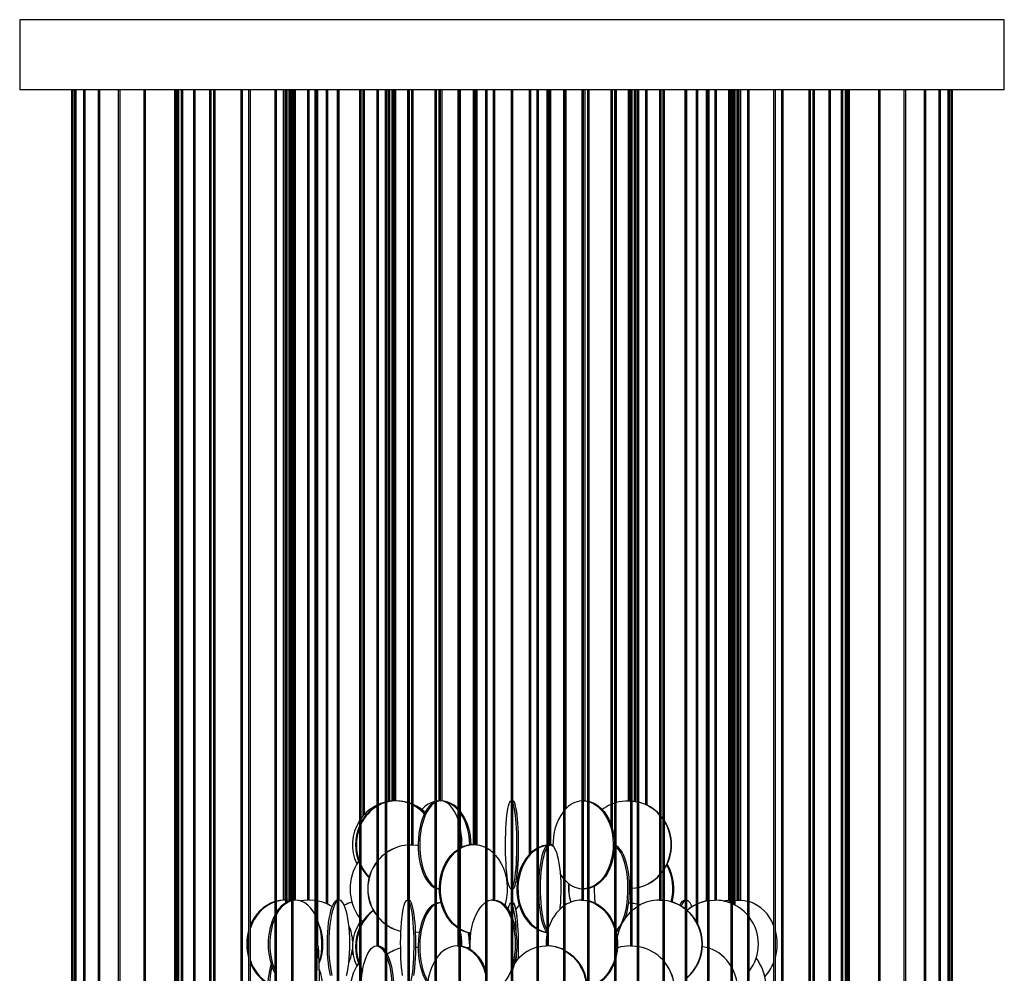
# Model space of a CAD drawing. Header units: millimetres. Extents: x 689 to 2936, y 194 to 2979.
# Tile 45 of 45: x 2376 to 2936, y 2436 to 2979. Entities that reach past the tile are written whole.
import ezdxf

# ---------------------------------------------------------------- set-up
doc = ezdxf.new("R2010")
doc.units = ezdxf.units.MM

msp = doc.modelspace()

# ---------------------------------------------------------------- linework, layer by layer
at = {"color": 7, "linetype": 'Continuous', "lineweight": 25}
for p, q in [((2376.05, 2978.99), (2376.05, 2938.99)), ((2656.05, 2978.99), (2376.05, 2978.99)), ((2936.05, 2978.99), (2656.05, 2978.99)), ((2936.05, 2938.99), (2936.05, 2978.99)), ((2656.05, 2938.99), (2376.05, 2938.99)), ((2405.55, 2938.99), (2405.55, 2361.99)), ((2406.55, 2361.99), (2406.55, 2938.99)), ((2407.24, 2938.99), (2407.24, 2353.65)), ((2408.24, 2356.95), (2408.24, 2938.99)), ((2412.29, 2938.99), (2412.29, 2361.99)), ((2413.29, 2361.99), (2413.29, 2938.99)), ((2420.62, 2938.99), (2420.62, 2336.99)), ((2421.62, 2336.99), (2421.62, 2938.99)), ((2432.14, 2938.99), (2432.14, 2361.99)), ((2433.14, 2361.99), (2433.14, 2938.99)), ((2446.68, 2938.99), (2446.68, 2336.99)), ((2447.68, 2336.99), (2447.68, 2938.99)), ((2464.04, 2938.99), (2464.04, 2361.99)), ((2465.04, 2361.99), (2465.04, 2938.99)), ((2465.55, 2938.99), (2465.55, 2419.49)), ((2466.55, 2419.49), (2466.55, 2938.99)), ((2467.89, 2938.99), (2467.89, 2404.04)), ((2468.89, 2409.66), (2468.89, 2938.99)), ((2474.85, 2938.99), (2474.85, 2419.49)), ((2475.85, 2419.49), (2475.85, 2938.99)), ((2483.99, 2938.99), (2483.99, 2336.99)), ((2484.99, 2336.99), (2484.99, 2938.99)), ((2486.26, 2938.99), (2486.26, 2394.49)), ((2487.26, 2394.49), (2487.26, 2938.99)), ((2501.83, 2938.99), (2501.83, 2419.49)), ((2502.83, 2419.49), (2502.83, 2938.99)), ((2506.26, 2938.99), (2506.26, 2361.99)), ((2507.26, 2361.99), (2507.26, 2938.99)), ((2521.2, 2938.99), (2521.2, 2394.49)), ((2522.2, 2394.49), (2522.2, 2938.99)), ((2525.95, 2938.99), (2525.95, 2477.99)), ((2526.95, 2477.99), (2526.95, 2938.99)), ((2527.15, 2938.99), (2527.15, 2476.43)), ((2528.15, 2476.99), (2528.15, 2938.99)), ((2529.14, 2938.99), (2529.14, 2477.88)), ((2530.14, 2477.74), (2530.14, 2938.99)), ((2530.55, 2938.99), (2530.55, 2336.99)), ((2531.55, 2336.99), (2531.55, 2938.99)), ((2531.91, 2938.99), (2531.91, 2477.99)), ((2532.91, 2477.99), (2532.91, 2938.99)), ((2539.72, 2938.99), (2539.72, 2477.99)), ((2540.72, 2477.99), (2540.72, 2938.99)), ((2543.87, 2938.99), (2543.87, 2419.49)), ((2544.87, 2419.49), (2544.87, 2938.99)), ((2545.7, 2451.99), (2545.7, 2938.99)), ((2550.38, 2938.99), (2550.38, 2476.03)), ((2551.38, 2475.58), (2551.38, 2938.99)), ((2556.53, 2938.99), (2556.53, 2361.99)), ((2557.53, 2361.99), (2557.53, 2938.99)), ((2557.69, 2477.99), (2557.69, 2938.99)), ((2569.29, 2938.99), (2569.29, 2394.49)), ((2570.29, 2394.49), (2570.29, 2938.99)), ((2571.12, 2938.99), (2571.12, 2525.63)), ((2572.12, 2526.76), (2572.12, 2938.99)), ((2579.14, 2938.99), (2579.14, 2451.99)), ((2580.14, 2451.99), (2580.14, 2938.99)), ((2583.85, 2938.99), (2583.85, 2336.99)), ((2584.85, 2336.99), (2584.85, 2938.99)), ((2585.55, 2938.99), (2585.55, 2534.06)), ((2586.55, 2534.24), (2586.55, 2938.99)), ((2587.62, 2938.99), (2587.62, 2534.38)), ((2588.62, 2534.46), (2588.62, 2938.99)), ((2588.97, 2938.99), (2588.97, 2534.49)), ((2589.97, 2534.49), (2589.97, 2938.99)), ((2596.53, 2938.99), (2596.53, 2477.99)), ((2596.83, 2938.99), (2596.83, 2419.49)), ((2597.83, 2419.49), (2597.83, 2938.99)), ((2598.92, 2938.99), (2598.92, 2509.49)), ((2599.92, 2509.49), (2599.92, 2938.99)), ((2612.14, 2938.99), (2612.14, 2361.99)), ((2613.14, 2361.99), (2613.14, 2938.99)), ((2614.4, 2938.99), (2614.4, 2534.49)), ((2615.4, 2534.49), (2615.4, 2938.99)), ((2616.38, 2534.46), (2616.38, 2938.99)), ((2625.2, 2938.99), (2625.2, 2451.99)), ((2625.82, 2938.99), (2625.82, 2394.49)), ((2626.82, 2394.49), (2626.82, 2938.99)), ((2633.92, 2938.99), (2633.92, 2509.49)), ((2634.92, 2509.49), (2634.92, 2938.99)), ((2635.21, 2938.99), (2635.21, 2509.47)), ((2636.21, 2509.37), (2636.21, 2938.99)), ((2641.01, 2938.99), (2641.01, 2336.99)), ((2642.01, 2336.99), (2642.01, 2938.99)), ((2645.35, 2938.99), (2645.35, 2477.99)), ((2646.35, 2477.99), (2646.35, 2938.99)), ((2655.55, 2938.99), (2655.55, 2419.49)), ((2936.05, 2938.99), (2656.05, 2938.99)), ((2656.55, 2419.49), (2656.55, 2938.99)), ((2665.75, 2938.99), (2665.75, 2503.87)), ((2666.75, 2504.88), (2666.75, 2938.99)), ((2670.08, 2938.99), (2670.08, 2361.99)), ((2671.08, 2361.99), (2671.08, 2938.99)), ((2675.88, 2938.99), (2675.88, 2451.99)), ((2676.88, 2451.99), (2676.88, 2938.99)), ((2677.18, 2938.99), (2677.18, 2509.49)), ((2678.18, 2509.49), (2678.18, 2938.99)), ((2685.27, 2938.99), (2685.27, 2394.49)), ((2686.27, 2394.49), (2686.27, 2938.99)), ((2686.9, 2530.2), (2686.9, 2938.99)), ((2695.72, 2938.99), (2695.72, 2477.99)), ((2696.72, 2477.99), (2696.72, 2938.99)), ((2697.69, 2534.49), (2697.69, 2938.99)), ((2698.96, 2938.99), (2698.96, 2336.99)), ((2699.96, 2336.99), (2699.96, 2938.99)), ((2712.18, 2938.99), (2712.18, 2521.65)), ((2713.18, 2518.54), (2713.18, 2938.99)), ((2714.26, 2938.99), (2714.26, 2419.49)), ((2715.26, 2419.49), (2715.26, 2938.99)), ((2715.57, 2533.6), (2715.57, 2938.99)), ((2722.12, 2938.99), (2722.12, 2534.49)), ((2723.12, 2534.49), (2723.12, 2938.99)), ((2723.47, 2938.99), (2723.47, 2451.99)), ((2724.47, 2451.99), (2724.47, 2938.99)), ((2725.55, 2938.99), (2725.55, 2534.26)), ((2726.55, 2534.1), (2726.55, 2938.99)), ((2727.25, 2938.99), (2727.25, 2361.99)), ((2728.25, 2361.99), (2728.25, 2938.99)), ((2731.96, 2938.99), (2731.96, 2532.44)), ((2732.96, 2531.97), (2732.96, 2938.99)), ((2739.98, 2938.99), (2739.98, 2477.99)), ((2740.98, 2477.99), (2740.98, 2938.99)), ((2741.81, 2938.99), (2741.81, 2394.49)), ((2742.81, 2394.49), (2742.81, 2938.99)), ((2754.4, 2938.99), (2754.4, 2477.99)), ((2754.57, 2938.99), (2754.57, 2336.99)), ((2755.57, 2336.99), (2755.57, 2938.99)), ((2760.72, 2938.99), (2760.72, 2466.19)), ((2761.72, 2464.37), (2761.72, 2938.99)), ((2766.39, 2938.99), (2766.39, 2477.49)), ((2767.23, 2938.99), (2767.23, 2419.49)), ((2768.23, 2419.49), (2768.23, 2938.99)), ((2771.38, 2938.99), (2771.38, 2477.99)), ((2772.38, 2477.99), (2772.38, 2938.99)), ((2779.18, 2938.99), (2779.18, 2477.99)), ((2780.18, 2477.99), (2780.18, 2938.99)), ((2780.55, 2938.99), (2780.55, 2361.99)), ((2781.55, 2361.99), (2781.55, 2938.99)), ((2781.96, 2938.99), (2781.96, 2475.62)), ((2782.96, 2475.12), (2782.96, 2938.99)), ((2783.95, 2938.99), (2783.95, 2477.96)), ((2784.95, 2477.99), (2784.95, 2938.99)), ((2785.15, 2938.99), (2785.15, 2477.99)), ((2786.15, 2477.99), (2786.15, 2938.99)), ((2789.9, 2938.99), (2789.9, 2405.02)), ((2790.9, 2402.53), (2790.9, 2938.99)), ((2804.84, 2938.99), (2804.84, 2342.92)), ((2805.84, 2336.99), (2805.84, 2938.99)), ((2809.26, 2938.99), (2809.26, 2419.49)), ((2810.26, 2419.49), (2810.26, 2938.99)), ((2824.84, 2938.99), (2824.84, 2413.54)), ((2825.84, 2412.59), (2825.84, 2938.99)), ((2827.11, 2938.99), (2827.11, 2361.99)), ((2828.11, 2361.99), (2828.11, 2938.99)), ((2836.25, 2938.99), (2836.25, 2419.49)), ((2837.25, 2419.49), (2837.25, 2938.99)), ((2843.21, 2938.99), (2843.21, 2418.13)), ((2844.21, 2417.67), (2844.21, 2938.99)), ((2845.55, 2938.99), (2845.55, 2419.49)), ((2846.55, 2419.49), (2846.55, 2938.99)), ((2847.06, 2938.99), (2847.06, 2351.43)), ((2848.06, 2349.86), (2848.06, 2938.99)), ((2864.42, 2938.99), (2864.42, 2361.99)), ((2865.42, 2361.99), (2865.42, 2938.99)), ((2878.96, 2938.99), (2878.96, 2356.19)), ((2879.96, 2355.19), (2879.96, 2938.99)), ((2890.47, 2938.99), (2890.47, 2361.99)), ((2891.47, 2361.99), (2891.47, 2938.99)), ((2898.81, 2938.99), (2898.81, 2359.73)), ((2899.81, 2359.09), (2899.81, 2938.99)), ((2903.86, 2938.99), (2903.86, 2361.99)), ((2904.86, 2361.99), (2904.86, 2938.99)), ((2905.55, 2938.99), (2905.55, 2361.92)), ((2906.55, 2361.74), (2906.55, 2938.99)), ((2585.55, 2534.1), (2584.85, 2533.96)), ((2589.69, 2534.49), (2588.97, 2534.49)), ((2589.97, 2534.49), (2589.69, 2534.49)), ((2590.14, 2534.49), (2589.97, 2534.49)), ((2614.29, 2534.47), (2613.14, 2534.36)), ((2615.34, 2534.49), (2614.4, 2534.49)), ((2615.4, 2534.49), (2615.34, 2534.49)), ((2615.58, 2534.49), (2615.4, 2534.49)), ((2615.61, 2534.49), (2615.58, 2534.49)), ((2655.55, 2534.49), (2655.49, 2534.49)), ((2655.49, 2534.49), (2655.55, 2534.48)), ((2656.61, 2534.49), (2656.55, 2534.49)), ((2697.69, 2534.49), (2696.72, 2534.49)), ((2697.21, 2534.49), (2698.96, 2534.36)), ((2697.39, 2534.49), (2697.81, 2534.47)), ((2721.02, 2534.47), (2721.96, 2534.49)), ((2722.04, 2534.49), (2721.96, 2534.49)), ((2722.12, 2534.49), (2722.04, 2534.49)), ((2722.04, 2534.49), (2723.47, 2534.45)), ((2723.12, 2534.49), (2722.12, 2534.49)), ((2722.22, 2534.49), (2723.47, 2534.46)), ((2722.38, 2534.49), (2723.47, 2534.46)), ((2740.98, 2525.63), (2741.81, 2524.58)), ((2740.98, 2525.41), (2741.81, 2524.32)), ((2597.83, 2509.47), (2598.88, 2509.49)), ((2597.83, 2509.46), (2598.96, 2509.49)), ((2598.96, 2509.49), (2598.88, 2509.49)), ((2599.92, 2509.49), (2598.96, 2509.49)), ((2634.36, 2509.49), (2633.71, 2509.49)), ((2634.92, 2509.49), (2634.36, 2509.49)), ((2635.02, 2509.49), (2634.92, 2509.49)), ((2676.88, 2509.47), (2677.08, 2509.49)), ((2678.05, 2509.49), (2677.08, 2509.49)), ((2678.18, 2509.49), (2678.05, 2509.49)), ((2678.38, 2509.49), (2678.13, 2509.49)), ((2678.38, 2509.49), (2678.18, 2509.49)), ((2679.36, 2509.45), (2678.38, 2509.49)), ((2614.7, 2484.49), (2614.73, 2484.49)), ((2655.49, 2484.49), (2655.55, 2484.49)), ((2656.55, 2484.49), (2656.61, 2484.49)), ((2696.72, 2484.49), (2697.21, 2484.49)), ((2723.47, 2484.53), (2722.94, 2484.5)), ((2723.47, 2484.52), (2722.94, 2484.5)), ((2526.71, 2477.99), (2525.95, 2477.99)), ((2526.95, 2477.99), (2526.71, 2477.99)), ((2527.13, 2477.99), (2526.95, 2477.99)), ((2533.11, 2477.99), (2531.55, 2477.85)), ((2532.3, 2477.99), (2531.55, 2477.96)), ((2532.81, 2477.99), (2531.91, 2477.99)), ((2532.91, 2477.99), (2532.81, 2477.99)), ((2533.11, 2477.99), (2532.91, 2477.99)), ((2540.29, 2477.99), (2539.72, 2477.99)), ((2540.72, 2477.99), (2540.29, 2477.99)), ((2540.79, 2477.99), (2540.72, 2477.99)), ((2557.69, 2477.99), (2557.53, 2477.99)), ((2557.8, 2477.99), (2557.53, 2477.96)), ((2557.8, 2477.99), (2557.69, 2477.99)), ((2596.53, 2477.99), (2596.46, 2477.99)), ((2596.46, 2477.99), (2596.83, 2477.86)), ((2596.83, 2477.99), (2596.53, 2477.99)), ((2615.58, 2476.49), (2614.7, 2476.49)), ((2615.73, 2476.49), (2615.58, 2476.49)), ((2645.35, 2477.99), (2645.16, 2477.99)), ((2646.35, 2477.99), (2645.35, 2477.99)), ((2655.55, 2476.49), (2655.49, 2476.49)), ((2655.49, 2476.49), (2655.55, 2476.48)), ((2656.61, 2476.49), (2656.55, 2476.49)), ((2695.72, 2477.99), (2695.52, 2477.99)), ((2696.72, 2477.99), (2695.72, 2477.99)), ((2722.43, 2476.49), (2723.47, 2476.46)), ((2722.43, 2476.48), (2723.47, 2476.45)), ((2728.25, 2475.72), (2729.22, 2475.45)), ((2728.25, 2475.68), (2729.15, 2475.42)), ((2739.98, 2477.99), (2739.87, 2477.99)), ((2739.87, 2477.99), (2741.81, 2477.91)), ((2740.98, 2477.99), (2739.98, 2477.99)), ((2740.11, 2477.99), (2741.81, 2477.93)), ((2754.57, 2477.99), (2754.29, 2477.99)), ((2771.46, 2477.99), (2771.31, 2477.99)), ((2772.38, 2477.99), (2771.46, 2477.99)), ((2779.79, 2477.99), (2778.99, 2477.99)), ((2780.18, 2477.99), (2779.79, 2477.99)), ((2779.79, 2477.99), (2780.55, 2477.96)), ((2781.55, 2477.81), (2781.91, 2477.73)), ((2781.55, 2477.67), (2781.91, 2477.73)), ((2781.55, 2477.56), (2781.96, 2477.65)), ((2782.96, 2477.88), (2784.96, 2477.99)), ((2782.96, 2477.81), (2785.48, 2477.99)), ((2785.48, 2477.99), (2784.96, 2477.99)), ((2786.15, 2477.99), (2785.48, 2477.99)), ((2545.7, 2451.99), (2544.87, 2451.99)), ((2545.72, 2451.99), (2545.7, 2451.99)), ((2565.74, 2446.84), (2564.9, 2447.5)), ((2579.14, 2451.99), (2578.99, 2451.99)), ((2580.14, 2451.99), (2579.14, 2451.99)), ((2625.2, 2451.99), (2624.99, 2451.99)), ((2624.99, 2451.99), (2625.82, 2451.96)), ((2625.82, 2451.99), (2625.2, 2451.99)), ((2675.88, 2451.99), (2675.72, 2451.99)), ((2676.88, 2451.99), (2675.88, 2451.99)), ((2723.47, 2451.99), (2723.46, 2451.99)), ((2724.47, 2451.99), (2723.47, 2451.99))]:
    msp.add_line(p, q, dxfattribs=at)
at = {"color": 7, "linetype": 'Continuous', "lineweight": 25, "flags": 128}
for points in [[(2583.85, 2533.72), (2581.32, 2532.92), (2580.14, 2532.44)], [(2583.85, 2533.63), (2581.84, 2532.92), (2580.14, 2532.13)], [(2583.85, 2533.5), (2582.27, 2532.92), (2580.14, 2531.91)], [(2590.14, 2534.49), (2587.46, 2534.31), (2584.85, 2533.79)], [(2589.71, 2534.49), (2587.04, 2534.31), (2584.85, 2533.9)], [(2587.87, 2534.4), (2586.97, 2534.31), (2586.55, 2534.26)], [(2596.53, 2533.55), (2595.64, 2533.79), (2593.24, 2534.25)], [(2598.92, 2532.81), (2598.61, 2532.92), (2597.83, 2533.2)], [(2598.92, 2532.73), (2598.42, 2532.92), (2597.83, 2533.14)], [(2598.92, 2532.53), (2598.01, 2532.92), (2597.83, 2533)], [(2612.14, 2533.91), (2611.88, 2533.79), (2610.52, 2532.92), (2609.21, 2531.73), (2607.99, 2530.22), (2606.85, 2528.43), (2605.83, 2526.36), (2604.93, 2524.06), (2604.17, 2521.56), (2603.56, 2518.88), (2603.1, 2516.08), (2602.81, 2513.18), (2602.68, 2510.23), (2602.72, 2507.27), (2602.94, 2504.34), (2603.31, 2501.48), (2603.85, 2498.74), (2604.53, 2496.14), (2605.37, 2493.74), (2606.33, 2491.55), (2607.41, 2489.62), (2608.59, 2487.96), (2609.86, 2486.61), (2611.19, 2485.58), (2612.14, 2485.07)], [(2612.14, 2533.44), (2611.39, 2532.92), (2610.09, 2531.73), (2608.86, 2530.22), (2607.73, 2528.43), (2606.71, 2526.36), (2605.81, 2524.06), (2605.05, 2521.56), (2604.44, 2518.88), (2603.98, 2516.08), (2603.69, 2513.18), (2603.56, 2510.23), (2603.6, 2507.27), (2603.81, 2504.34), (2604.19, 2501.48), (2604.72, 2498.74), (2605.41, 2496.14), (2606.24, 2493.74), (2607.2, 2491.55), (2608.28, 2489.62), (2609.47, 2487.96), (2610.73, 2486.61), (2612.07, 2485.58), (2612.14, 2485.54)], [(2615.58, 2534.49), (2614.16, 2534.31), (2613.14, 2533.97)], [(2614.7, 2534.49), (2613.28, 2534.31), (2613.14, 2534.27)], [(2625.2, 2524.5), (2624.46, 2526.36), (2623.43, 2528.43), (2622.3, 2530.22), (2621.07, 2531.73), (2619.77, 2532.92), (2618.41, 2533.79), (2617, 2534.31), (2615.58, 2534.49)], [(2655.55, 2484.49), (2655.3, 2484.53), (2654.93, 2484.88), (2654.57, 2485.58), (2654.22, 2486.61), (2653.89, 2487.96), (2653.58, 2489.62), (2653.29, 2491.55), (2653.04, 2493.74), (2652.82, 2496.14), (2652.64, 2498.74), (2652.5, 2501.48), (2652.4, 2504.34), (2652.35, 2507.27), (2652.34, 2510.23), (2652.37, 2513.18), (2652.45, 2516.08), (2652.57, 2518.88), (2652.73, 2521.56), (2652.93, 2524.06), (2653.16, 2526.36), (2653.43, 2528.43), (2653.73, 2530.22), (2654.05, 2531.73), (2654.39, 2532.92), (2654.75, 2533.79), (2655.12, 2534.31), (2655.49, 2534.49), (2655.49, 2534.49)], [(2656.55, 2534.48), (2656.85, 2534.31), (2657.22, 2533.79), (2657.58, 2532.92), (2657.92, 2531.73), (2658.24, 2530.22), (2658.54, 2528.43), (2658.81, 2526.36), (2659.04, 2524.06), (2659.24, 2521.56), (2659.4, 2518.88), (2659.52, 2516.08), (2659.6, 2513.18), (2659.63, 2510.23), (2659.62, 2507.27), (2659.56, 2504.34), (2659.47, 2501.48), (2659.33, 2498.74), (2659.15, 2496.14), (2658.93, 2493.74), (2658.68, 2491.55), (2658.39, 2489.62), (2658.08, 2487.96), (2657.75, 2486.61), (2657.4, 2485.58), (2657.04, 2484.88), (2656.67, 2484.53), (2656.55, 2484.49)], [(2656.55, 2533.03), (2656.59, 2532.92), (2656.93, 2531.73), (2657.25, 2530.22), (2657.55, 2528.43), (2657.81, 2526.36), (2658.05, 2524.06), (2658.25, 2521.56), (2658.41, 2518.88), (2658.53, 2516.08), (2658.61, 2513.18), (2658.64, 2510.23), (2658.63, 2507.27), (2658.57, 2504.34), (2658.47, 2501.48), (2658.33, 2498.74), (2658.15, 2496.14), (2657.94, 2493.74), (2657.68, 2491.55), (2657.4, 2489.62), (2657.09, 2487.96), (2656.76, 2486.61), (2656.55, 2485.94)], [(2656.61, 2484.49), (2656.79, 2484.53), (2657.16, 2484.88), (2657.53, 2485.58), (2657.88, 2486.61), (2658.21, 2487.96), (2658.52, 2489.62), (2658.8, 2491.55), (2659.05, 2493.74), (2659.27, 2496.14), (2659.45, 2498.74), (2659.59, 2501.48), (2659.69, 2504.34), (2659.75, 2507.27), (2659.76, 2510.23), (2659.72, 2513.18), (2659.65, 2516.08), (2659.53, 2518.88), (2659.37, 2521.56), (2659.17, 2524.06), (2658.93, 2526.36), (2658.66, 2528.43), (2658.37, 2530.22), (2658.05, 2531.73), (2657.7, 2532.92), (2657.35, 2533.79), (2656.98, 2534.31), (2656.61, 2534.49)], [(2696.72, 2534.49), (2698.51, 2534.31), (2698.96, 2534.23)], [(2699.96, 2534.16), (2701.24, 2533.79), (2703.18, 2532.92), (2705.04, 2531.73), (2706.78, 2530.22), (2708.4, 2528.43), (2709.85, 2526.36), (2711.13, 2524.06), (2712.21, 2521.56), (2713.09, 2518.88), (2713.74, 2516.08), (2714.15, 2513.18), (2714.26, 2511.91)], [(2699.96, 2533.97), (2700.51, 2533.79), (2702.45, 2532.92), (2704.31, 2531.73), (2706.05, 2530.22), (2707.67, 2528.43), (2709.12, 2526.36), (2710.4, 2524.06), (2711.48, 2521.56), (2712.36, 2518.88), (2713.01, 2516.08), (2713.43, 2513.18), (2713.61, 2510.23), (2713.55, 2507.27), (2713.25, 2504.34), (2712.71, 2501.48), (2711.95, 2498.74), (2710.97, 2496.14), (2709.79, 2493.74), (2708.42, 2491.55), (2706.88, 2489.62), (2705.2, 2487.96), (2703.39, 2486.61), (2701.49, 2485.58), (2699.96, 2485.01)], [(2713.18, 2532.81), (2713.48, 2532.92), (2714.26, 2533.2)], [(2724.47, 2534.38), (2725.13, 2534.31), (2727.25, 2533.96)], [(2724.47, 2534.36), (2724.94, 2534.31), (2727.25, 2533.92)], [(2598.96, 2509.49), (2601.91, 2509.31), (2602.68, 2509.21)], [(2635.31, 2509.46), (2635.02, 2509.49), (2634.87, 2509.48)], [(2675.88, 2460.02), (2675.38, 2460.58), (2674.74, 2461.61), (2674.13, 2462.96), (2673.56, 2464.62), (2673.04, 2466.55), (2672.58, 2468.74), (2672.18, 2471.14), (2671.85, 2473.74), (2671.59, 2476.48), (2671.41, 2479.34), (2671.31, 2482.27), (2671.29, 2485.23), (2671.35, 2488.18), (2671.49, 2491.08), (2671.71, 2493.88), (2672, 2496.56), (2672.37, 2499.06), (2672.8, 2501.36), (2673.29, 2503.43), (2673.84, 2505.22), (2674.43, 2506.73), (2675.06, 2507.92), (2675.72, 2508.79), (2675.88, 2508.95)], [(2676.88, 2508.98), (2677.36, 2509.31), (2678.05, 2509.49)], [(2678.05, 2509.49), (2678.73, 2509.31), (2679.41, 2508.79), (2680.07, 2507.92), (2680.69, 2506.73), (2681.29, 2505.22), (2681.83, 2503.43), (2682.32, 2501.36), (2682.76, 2499.06), (2683.12, 2496.56), (2683.42, 2493.88), (2683.64, 2491.08), (2683.78, 2488.18), (2683.84, 2485.23), (2683.82, 2482.27), (2683.72, 2479.34), (2683.54, 2476.48), (2683.28, 2473.74), (2683.16, 2472.72)], [(2720.63, 2468.22), (2720.79, 2468.74), (2721.46, 2471.14), (2722.01, 2473.74), (2722.43, 2476.48), (2722.73, 2479.34), (2722.9, 2482.27), (2722.94, 2485.23), (2722.83, 2488.18), (2722.6, 2491.08), (2722.24, 2493.88), (2721.75, 2496.56), (2721.14, 2499.06), (2720.42, 2501.36), (2719.6, 2503.43), (2718.7, 2505.22), (2717.72, 2506.73), (2716.68, 2507.92), (2715.59, 2508.79), (2715.26, 2508.98)], [(2625.2, 2462.14), (2624.06, 2462.96), (2622.19, 2464.62), (2620.49, 2466.55), (2618.97, 2468.74), (2617.66, 2471.14), (2616.57, 2473.74), (2615.73, 2476.48), (2615.14, 2479.34), (2614.8, 2482.27), (2614.74, 2485.23), (2614.94, 2488.18), (2615.4, 2491.08), (2616.12, 2493.88), (2617.09, 2496.56), (2618.29, 2499.06), (2619.71, 2501.36), (2621.32, 2503.43), (2623.11, 2505.22), (2625.04, 2506.73), (2625.2, 2506.83)], [(2625.2, 2462.59), (2624.71, 2462.96), (2622.84, 2464.62), (2621.14, 2466.55), (2619.62, 2468.74), (2618.31, 2471.14), (2617.23, 2473.74), (2616.38, 2476.48), (2615.79, 2479.34), (2615.46, 2482.27), (2615.39, 2485.23), (2615.59, 2488.18), (2616.05, 2491.08), (2616.77, 2493.88), (2617.74, 2496.56), (2618.94, 2499.06), (2620.36, 2501.36), (2621.97, 2503.43), (2623.76, 2505.22), (2625.2, 2506.38)], [(2646.35, 2503.87), (2646.75, 2503.43), (2648.37, 2501.36), (2649.78, 2499.06), (2650.98, 2496.56), (2651.95, 2493.88), (2652.67, 2491.08), (2653.14, 2488.18), (2653.34, 2485.23), (2653.27, 2482.27), (2652.94, 2479.34), (2652.34, 2476.48), (2651.98, 2475.17)], [(2670.08, 2507.37), (2669.07, 2506.73), (2667.13, 2505.22), (2665.34, 2503.43), (2663.73, 2501.36), (2662.31, 2499.06), (2661.11, 2496.56), (2660.14, 2493.88), (2659.42, 2491.08), (2658.96, 2488.18), (2658.76, 2485.23), (2658.83, 2482.27), (2659.16, 2479.34), (2659.75, 2476.48), (2660.6, 2473.74), (2661.68, 2471.14), (2662.99, 2468.74), (2664.51, 2466.55), (2666.21, 2464.62), (2668.08, 2462.96), (2670.08, 2461.61), (2670.08, 2461.61)], [(2670.08, 2506.97), (2669.72, 2506.73), (2667.78, 2505.22), (2665.99, 2503.43), (2664.38, 2501.36), (2662.96, 2499.06), (2661.76, 2496.56), (2660.79, 2493.88), (2660.07, 2491.08), (2659.61, 2488.18), (2659.41, 2485.23), (2659.48, 2482.27), (2659.81, 2479.34), (2660.4, 2476.48), (2661.25, 2473.74), (2662.33, 2471.14), (2663.64, 2468.74), (2665.16, 2466.55), (2666.87, 2464.62), (2668.73, 2462.96), (2670.08, 2462)], [(2675.88, 2461.3), (2675.71, 2461.61), (2675.1, 2462.96), (2674.53, 2464.62), (2674.01, 2466.55), (2673.55, 2468.74), (2673.15, 2471.14), (2672.82, 2473.74), (2672.56, 2476.48), (2672.38, 2479.34), (2672.28, 2482.27), (2672.26, 2485.23), (2672.32, 2488.18), (2672.46, 2491.08), (2672.68, 2493.88), (2672.98, 2496.56), (2673.34, 2499.06), (2673.77, 2501.36), (2674.27, 2503.43), (2674.81, 2505.22), (2675.4, 2506.73), (2675.88, 2507.68)], [(2714.26, 2507.06), (2713.97, 2504.34), (2713.44, 2501.48), (2712.68, 2498.74), (2711.7, 2496.14), (2710.51, 2493.74), (2709.14, 2491.55), (2707.61, 2489.62), (2705.92, 2487.96), (2704.12, 2486.61), (2702.22, 2485.58), (2700.24, 2484.88), (2699.96, 2484.81)], [(2715.26, 2460.61), (2716.28, 2461.61), (2717.3, 2462.96), (2718.24, 2464.62), (2719.1, 2466.55), (2719.87, 2468.74), (2720.53, 2471.14), (2721.08, 2473.74), (2721.51, 2476.48), (2721.81, 2479.34), (2721.98, 2482.27), (2722.01, 2485.23), (2721.91, 2488.18), (2721.68, 2491.08), (2721.31, 2493.88), (2720.82, 2496.56), (2720.22, 2499.06), (2719.5, 2501.36), (2718.68, 2503.43), (2717.78, 2505.22), (2716.8, 2506.73), (2715.75, 2507.92), (2715.26, 2508.36)], [(2685.27, 2490.59), (2684.56, 2491.55), (2683.48, 2493.23)], [(2741.81, 2494.65), (2741.11, 2493.74), (2740.98, 2493.57)], [(2741.81, 2494.4), (2741.3, 2493.74), (2740.98, 2493.34)], [(2613.14, 2485.01), (2613.45, 2484.88), (2614.73, 2484.55)], [(2613.14, 2484.7), (2613.99, 2484.53), (2614.7, 2484.49)], [(2698.96, 2484.75), (2697.5, 2484.53), (2696.72, 2484.49)], [(2698.96, 2484.62), (2698.23, 2484.53), (2697.21, 2484.49)], [(2727.25, 2485.06), (2726.38, 2484.88), (2724.47, 2484.61)], [(2727.25, 2485.02), (2726.57, 2484.88), (2724.47, 2484.59)], [(2527.13, 2477.99), (2524.6, 2477.81), (2522.2, 2477.31)], [(2526.62, 2477.99), (2524.09, 2477.81), (2522.2, 2477.45)], [(2530.19, 2477.73), (2529.67, 2477.81), (2528.15, 2477.96)], [(2543.87, 2470.2), (2542.79, 2471.93), (2541.39, 2473.72), (2539.88, 2475.23), (2538.27, 2476.42), (2536.59, 2477.29), (2534.86, 2477.81), (2533.11, 2477.99)], [(2540.64, 2477.99), (2537.71, 2477.81), (2535.93, 2477.53)], [(2540.79, 2477.99), (2537.86, 2477.81), (2535.99, 2477.51)], [(2543.87, 2477.79), (2543.71, 2477.81), (2540.79, 2477.99)], [(2556.53, 2477.96), (2556.12, 2477.81), (2555.42, 2477.29), (2554.74, 2476.42), (2554.09, 2475.23), (2553.48, 2473.72), (2552.91, 2471.93), (2552.4, 2469.86), (2551.95, 2467.56), (2551.57, 2465.06), (2551.27, 2462.38), (2551.04, 2459.58), (2550.89, 2456.68), (2550.83, 2453.73), (2550.85, 2450.77), (2550.96, 2447.84), (2551.14, 2444.98), (2551.41, 2442.24), (2551.76, 2439.64), (2552.17, 2437.24), (2552.65, 2435.05)], [(2556.53, 2477.42), (2556.39, 2477.29), (2555.71, 2476.42), (2555.06, 2475.23), (2554.45, 2473.72), (2553.88, 2471.93), (2553.37, 2469.86), (2552.92, 2467.56), (2552.55, 2465.06), (2552.24, 2462.38), (2552.01, 2459.58), (2551.87, 2456.68), (2551.8, 2453.73), (2551.82, 2450.77), (2551.93, 2447.84), (2552.12, 2444.98), (2552.38, 2442.24), (2552.73, 2439.64), (2553.14, 2437.24), (2553.62, 2435.05)], [(2561.98, 2435.05), (2562.46, 2437.24), (2562.87, 2439.64), (2563.22, 2442.24), (2563.48, 2444.98), (2563.67, 2447.84), (2563.78, 2450.77), (2563.8, 2453.73), (2563.73, 2456.68), (2563.59, 2459.58), (2563.36, 2462.38), (2563.05, 2465.06), (2562.68, 2467.56), (2562.23, 2469.86), (2561.72, 2471.93), (2561.15, 2473.72), (2560.54, 2475.23), (2559.89, 2476.42), (2559.21, 2477.29), (2558.51, 2477.81), (2557.8, 2477.99), (2557.8, 2477.99)], [(2593.85, 2435.05), (2593.55, 2437.24), (2593.29, 2439.64), (2593.08, 2442.24), (2592.91, 2444.98), (2592.8, 2447.84), (2592.73, 2450.77), (2592.72, 2453.73), (2592.76, 2456.68), (2592.85, 2459.58), (2592.99, 2462.38), (2593.18, 2465.06), (2593.42, 2467.56), (2593.7, 2469.86), (2594.02, 2471.93), (2594.37, 2473.72), (2594.75, 2475.23), (2595.16, 2476.42), (2595.58, 2477.29), (2596.02, 2477.81), (2596.46, 2477.99), (2596.46, 2477.99)], [(2597.83, 2477.85), (2597.89, 2477.81), (2598.33, 2477.29), (2598.75, 2476.42), (2599.16, 2475.23), (2599.54, 2473.72), (2599.89, 2471.93), (2600.21, 2469.86), (2600.49, 2467.56), (2600.73, 2465.06), (2600.92, 2462.38), (2601.06, 2459.58), (2601.15, 2456.68), (2601.19, 2453.73), (2601.18, 2450.77), (2601.11, 2447.84), (2600.99, 2444.98), (2600.83, 2442.24), (2600.61, 2439.64), (2600.36, 2437.24), (2600.06, 2435.05)], [(2597.83, 2476.24), (2598.17, 2475.23), (2598.55, 2473.72), (2598.9, 2471.93), (2599.22, 2469.86), (2599.5, 2467.56), (2599.74, 2465.06), (2599.93, 2462.38), (2600.07, 2459.58), (2600.16, 2456.68), (2600.2, 2453.73), (2600.19, 2450.77), (2600.12, 2447.84), (2600.01, 2444.98), (2599.84, 2442.24), (2599.63, 2439.64), (2599.37, 2437.24), (2599.07, 2435.05), (2598.73, 2433.12), (2598.36, 2431.46), (2597.97, 2430.11), (2597.83, 2429.73)], [(2612.14, 2475.91), (2611.88, 2475.79), (2610.52, 2474.92), (2609.21, 2473.73), (2607.99, 2472.22), (2606.85, 2470.43), (2605.83, 2468.36), (2604.93, 2466.06), (2604.17, 2463.56), (2603.56, 2460.88), (2603.1, 2458.08), (2602.81, 2455.18), (2602.68, 2452.23), (2602.72, 2449.27), (2602.94, 2446.34), (2603.31, 2443.48), (2603.85, 2440.74), (2604.53, 2438.14), (2605.37, 2435.74), (2606.33, 2433.55), (2607.41, 2431.62), (2608.09, 2430.61)], [(2612.14, 2475.44), (2611.39, 2474.92), (2610.09, 2473.73), (2608.86, 2472.22), (2607.73, 2470.43), (2606.71, 2468.36), (2605.81, 2466.06), (2605.05, 2463.56), (2604.44, 2460.88), (2603.98, 2458.08), (2603.69, 2455.18), (2603.56, 2452.23), (2603.6, 2449.27), (2603.81, 2446.34), (2604.19, 2443.48), (2604.72, 2440.74), (2605.41, 2438.14), (2606.24, 2435.74), (2607.2, 2433.55), (2608.22, 2431.72)], [(2615.58, 2476.49), (2614.16, 2476.31), (2613.14, 2475.97)], [(2614.7, 2476.49), (2613.28, 2476.31), (2613.14, 2476.27)], [(2632.33, 2450.04), (2632.29, 2450.77), (2632.25, 2453.73), (2632.38, 2456.68), (2632.7, 2459.58), (2633.19, 2462.38), (2633.85, 2465.06), (2634.67, 2467.56), (2635.63, 2469.86), (2636.73, 2471.93), (2637.94, 2473.72), (2639.26, 2475.23), (2640.66, 2476.42), (2641.01, 2476.66)], [(2645.16, 2477.99), (2646.69, 2477.81), (2648.2, 2477.29), (2649.66, 2476.42), (2651.06, 2475.23), (2652.38, 2473.72), (2653.59, 2471.93), (2654.69, 2469.86), (2655.55, 2467.85)], [(2646.02, 2477.99), (2647.55, 2477.81), (2649.05, 2477.29), (2650.52, 2476.42), (2651.92, 2475.23), (2653.23, 2473.72), (2654.45, 2471.93), (2655.55, 2469.87)], [(2653.85, 2472.86), (2654.05, 2473.73), (2654.39, 2474.92), (2654.75, 2475.79), (2655.12, 2476.31), (2655.49, 2476.49)], [(2656.55, 2476.48), (2656.85, 2476.31), (2657.22, 2475.79), (2657.58, 2474.92), (2657.92, 2473.73), (2658.24, 2472.22), (2658.54, 2470.43), (2658.81, 2468.36), (2659.04, 2466.06), (2659.24, 2463.56), (2659.4, 2460.88), (2659.52, 2458.08), (2659.6, 2455.18), (2659.63, 2452.23), (2659.62, 2449.27), (2659.56, 2446.34), (2659.51, 2444.54)], [(2659.64, 2444.68), (2659.69, 2446.34), (2659.75, 2449.27), (2659.76, 2452.23), (2659.72, 2455.18), (2659.65, 2458.08), (2659.53, 2460.88), (2659.37, 2463.56), (2659.17, 2466.06), (2658.93, 2468.36), (2658.66, 2470.43), (2658.37, 2472.22), (2658.05, 2473.73), (2657.7, 2474.92), (2657.35, 2475.79), (2656.98, 2476.31), (2656.61, 2476.49)], [(2695.52, 2477.99), (2697.9, 2477.81), (2698.96, 2477.62)], [(2696.11, 2477.99), (2698.49, 2477.81), (2698.96, 2477.74)], [(2699.96, 2477.37), (2700.25, 2477.29), (2702.53, 2476.42), (2704.71, 2475.23), (2706.76, 2473.72), (2708.66, 2471.93), (2710.37, 2469.86), (2711.87, 2467.56), (2713.15, 2465.06), (2714.17, 2462.38), (2714.26, 2462.1)], [(2724.47, 2476.38), (2725.13, 2476.31), (2727.25, 2475.96)], [(2724.47, 2476.36), (2724.94, 2476.31), (2727.25, 2475.92)], [(2751.48, 2475.07), (2751.55, 2475.23), (2752.21, 2476.42), (2752.89, 2477.29), (2753.59, 2477.81), (2754.29, 2477.99)], [(2768.23, 2477.77), (2768.54, 2477.81), (2771.46, 2477.99)], [(2768.23, 2477.79), (2768.39, 2477.81), (2771.31, 2477.99)], [(2776.16, 2477.53), (2777.23, 2477.81), (2778.99, 2477.99)], [(2776.67, 2477.43), (2778.04, 2477.81), (2779.79, 2477.99)], [(2778.69, 2476.89), (2779.93, 2477.29), (2780.55, 2477.45)], [(2778.97, 2476.81), (2780.45, 2477.29), (2780.55, 2477.32)], [(2785.48, 2477.99), (2788.01, 2477.81), (2789.9, 2477.45)], [(2660.12, 2475.17), (2658.86, 2473.72), (2658.24, 2472.86)], [(2724.47, 2472.31), (2726.31, 2473.72), (2727.25, 2474.34)], [(2571.18, 2465.81), (2570.5, 2466.55), (2570.37, 2466.69)], [(2603.38, 2459.88), (2603.37, 2459.88), (2601.06, 2459.58)], [(2632.38, 2456.58), (2632.13, 2458.08), (2631.81, 2459.61)], [(2715.41, 2460.08), (2716.14, 2460.58), (2717.02, 2461.4)], [(2545.72, 2451.99), (2545.62, 2451.81), (2545.53, 2451.29), (2545.43, 2450.42), (2545.34, 2449.23), (2545.26, 2447.72), (2545.18, 2445.93), (2545.11, 2443.86), (2545.05, 2441.56), (2545, 2439.06), (2544.95, 2436.38), (2544.92, 2433.58), (2544.9, 2430.68), (2544.89, 2427.73), (2544.9, 2424.77), (2544.91, 2421.84), (2544.93, 2419.48)], [(2546.5, 2418.79), (2546.5, 2418.98), (2546.53, 2421.84), (2546.54, 2424.77), (2546.55, 2427.73), (2546.54, 2430.68), (2546.52, 2433.58), (2546.49, 2436.38), (2546.44, 2439.06), (2546.39, 2441.56), (2546.33, 2443.86), (2546.26, 2445.93), (2546.18, 2447.72), (2546.1, 2449.23), (2546.01, 2450.42), (2545.91, 2451.29), (2545.82, 2451.81), (2545.72, 2451.99)], [(2570.29, 2430.67), (2570.29, 2430.68), (2570.5, 2433.58), (2570.84, 2436.38), (2571.29, 2439.06), (2571.84, 2441.56), (2572.5, 2443.86), (2573.25, 2445.93), (2574.08, 2447.72), (2574.97, 2449.23), (2575.93, 2450.42), (2576.92, 2451.29), (2577.95, 2451.81), (2578.99, 2451.99)], [(2578.99, 2451.99), (2580.03, 2451.81), (2581.06, 2451.29), (2582.05, 2450.42), (2583.01, 2449.23), (2583.85, 2447.84)], [(2584.85, 2447.72), (2585.67, 2445.93), (2586.42, 2443.86), (2587.08, 2441.56), (2587.63, 2439.06), (2588.08, 2436.38), (2588.41, 2433.58), (2588.63, 2430.68), (2588.72, 2427.73), (2588.69, 2424.77), (2588.54, 2421.84), (2588.26, 2418.98), (2587.87, 2416.24), (2587.44, 2413.99)], [(2601.18, 2451.39), (2601.91, 2451.31), (2602.68, 2451.21)], [(2626.82, 2451.94), (2627.74, 2451.81), (2629.74, 2451.29), (2631.67, 2450.42), (2633.52, 2449.23), (2635.27, 2447.72), (2636.88, 2445.93), (2638.33, 2443.86), (2639.6, 2441.56), (2640.68, 2439.06), (2641.01, 2438.14)], [(2626.82, 2451.84), (2627.01, 2451.81), (2629.01, 2451.29), (2630.94, 2450.42), (2632.79, 2449.23), (2634.54, 2447.72), (2636.15, 2445.93), (2637.6, 2443.86), (2638.87, 2441.56), (2639.95, 2439.06), (2640.82, 2436.38), (2641.01, 2435.68)], [(2630.29, 2451.08), (2631.47, 2451.31), (2632.27, 2451.42)], [(2630.54, 2450.97), (2632.12, 2451.31), (2632.27, 2451.34)], [(2671.08, 2451.46), (2673.03, 2451.81), (2675.72, 2451.99)], [(2686.27, 2449.37), (2686.53, 2449.23), (2688.85, 2447.72), (2691, 2445.93), (2692.93, 2443.86), (2694.63, 2441.56), (2696.07, 2439.06), (2697.23, 2436.38), (2698.1, 2433.58), (2698.65, 2430.68), (2698.89, 2427.73), (2698.81, 2424.77), (2698.41, 2421.84), (2697.7, 2418.98), (2696.69, 2416.24), (2695.39, 2413.64), (2693.82, 2411.24), (2691.99, 2409.05), (2689.95, 2407.12), (2687.71, 2405.46), (2686.27, 2404.6)], [(2686.27, 2449.14), (2688.44, 2447.72), (2690.59, 2445.93), (2692.52, 2443.86), (2694.22, 2441.56), (2695.66, 2439.06), (2696.82, 2436.38), (2697.68, 2433.58), (2698.24, 2430.68), (2698.48, 2427.73), (2698.4, 2424.77), (2698, 2421.84), (2697.29, 2418.98), (2696.28, 2416.24), (2694.97, 2413.64), (2693.4, 2411.24), (2691.58, 2409.05), (2689.54, 2407.12), (2687.3, 2405.46), (2686.27, 2404.83)], [(2723.46, 2451.99), (2726.41, 2451.81), (2727.25, 2451.7)], [(2723.49, 2451.99), (2726.44, 2451.81), (2727.25, 2451.7)], [(2764.35, 2451.72), (2766.42, 2451.29), (2767.23, 2451.07)], [(2584.85, 2445.65), (2585.48, 2443.86), (2586.14, 2441.56), (2586.7, 2439.06), (2587.14, 2436.38), (2587.48, 2433.58), (2587.69, 2430.68), (2587.79, 2427.73), (2587.75, 2424.77), (2587.6, 2421.84), (2587.33, 2418.98), (2586.93, 2416.24), (2586.43, 2413.64), (2585.93, 2411.61)], [(2714.26, 2443.87), (2713.69, 2442.24), (2712.54, 2439.64), (2711.15, 2437.24), (2709.54, 2435.05), (2707.73, 2433.12), (2705.76, 2431.46), (2703.63, 2430.11), (2701.4, 2429.08), (2699.96, 2428.6)], [(2570.29, 2439.51), (2571.02, 2438.14), (2571.09, 2438.01)], [(2570.29, 2438.69), (2570.59, 2438.14), (2571, 2437.45)], [(2655.55, 2438.12), (2655.19, 2437.24), (2654.16, 2435.05), (2653, 2433.12), (2651.73, 2431.46), (2650.37, 2430.11), (2648.93, 2429.08), (2647.45, 2428.38), (2645.93, 2428.03), (2644.4, 2428.03), (2642.88, 2428.38), (2642.78, 2428.42)]]:
    msp.add_lwpolyline(points, dxfattribs=at)
at = {"color": 7, "linetype": 'Continuous', "lineweight": 25}
for centre, radius, start, end in [((2590.09, 2509.88), 24.65, 116.3722, 143.4187), ((2591.35, 2511.11), 23.84, 120.8065, 152.0301), ((2591.94, 2510.95), 24.07, 122.1397, 154.097), ((2590.12, 2513.85), 20.64, 71.923, 89.9576), ((2590.05, 2510.32), 24.17, 74.461, 87.5715), ((2589.91, 2509.99), 24.53, 47.1235, 65.9329), ((2589.72, 2509.99), 24.53, 46.7252, 65.4522), ((2589.22, 2511.96), 22.74, 41.7719, 61.9288), ((2616.04, 2519.49), 15.19, 104.8883, 138.3856), ((2615.11, 2520.5), 14, 43.8826, 87.9507), ((2613.88, 2519.7), 14.93, 40.7243, 77.034), ((2697.15, 2520.16), 14.37, 95.7041, 139.1956), ((2722.15, 2510.05), 24.46, 114.0521, 127.0418), ((2722.04, 2510.32), 24.16, 90.0061, 106.2919), ((2722.11, 2510.02), 24.48, 43.1419, 75.4857), ((2721.92, 2510.02), 24.49, 42.5052, 75.0299), ((2601.66, 2510.13), 31.09, 358.748, 35.9437), ((2600.45, 2510.07), 31.56, 358.7692, 33.3275), ((2710.55, 2510.08), 31.21, 144.0921, 182.2837), ((2590.68, 2509.49), 25.37, 147.4674, 205.37), ((2594.45, 2509.49), 27.35, 156.8992, 203.1008), ((2721.43, 2509.49), 25.36, 327.4562, 32.5438), ((2721.24, 2509.49), 25.36, 328.2532, 31.7468), ((2594.92, 2509.49), 27.4, 159.3164, 200.6836), ((2577.53, 2509.53), 50.08, 358.4242, 10.1614), ((2598.88, 2484.62), 24.87, 95.4337, 124.3613), ((2598.96, 2484.62), 24.87, 95.6196, 124.5852), ((2634.47, 2494.23), 15.26, 90.4207, 120.0865), ((2633.81, 2494.32), 15.16, 90.3653, 117.4198), ((2634.27, 2494.36), 15.13, 63.5461, 89.654), ((2677.89, 2494.19), 15.31, 97.5405, 116.4067), ((2678.65, 2493.88), 15.64, 100.1805, 118.9289), ((2598.93, 2484.55), 24.95, 127.1899, 138.8675), ((2599.01, 2484.55), 24.95, 127.4216, 139.1481), ((2632.65, 2491.36), 18.55, 46.7892, 59.6834), ((2592.15, 2484.5), 28.17, 146.2322, 215.7504), ((2599.02, 2484.49), 25.06, 142.5041, 217.4959), ((2599.1, 2484.49), 25.06, 142.8067, 217.1933), ((2718.94, 2484.47), 28.62, 345.0335, 28.4874), ((2719.51, 2484.47), 28.58, 344.7189, 29.6713), ((2592.53, 2508.42), 24.77, 206.1165, 224.4215), ((2592, 2508.34), 24.64, 208.2166, 225.5666), ((2721.93, 2508.95), 24.48, 284.9662, 317.4987), ((2722.12, 2508.95), 24.48, 284.5104, 316.862), ((2697.03, 2498.59), 14.14, 220.4234, 264.6768), ((2713.29, 2484.49), 25.08, 173.2067, 197.8241), ((2713.37, 2484.49), 25.08, 173.3382, 197.7569), ((2765.24, 2484.43), 62.44, 178.6862, 187.4582), ((2528.47, 2455.73), 22.64, 108.736, 159.5307), ((2529.37, 2455.32), 23.18, 110.6544, 162.5645), ((2534.3, 2464.41), 13.92, 105.6356, 150.3989), ((2535.7, 2463.64), 14.89, 110.2489, 155.0595), ((2540.76, 2453.44), 24.55, 58.2091, 78.3841), ((2572.07, 2454.11), 23.89, 107.1694, 118.6625), ((2645.25, 2470.68), 7.31, 90.6672, 116.2786), ((2695.66, 2460.82), 17.17, 90.4785, 123.1723), ((2693.9, 2456.9), 21.5, 18.6383, 73.6245), ((2739.89, 2454.26), 23.73, 90.0503, 119.3866), ((2740.05, 2454.12), 23.87, 52.5286, 83.3623), ((2739.79, 2454.08), 23.91, 51.8309, 82.7532), ((2757.76, 2473.08), 5.71, 123.9739, 164.2879), ((2752.92, 2472.98), 5.64, 13.6439, 61.989), ((2771.39, 2453.33), 24.67, 115.6254, 129.8901), ((2771.54, 2453.33), 24.68, 116.0124, 130.1184), ((2771.32, 2453.48), 24.51, 99.2288, 113.0649), ((2771.47, 2453.48), 24.51, 99.9737, 113.4453), ((2771.45, 2453.51), 24.48, 68.1959, 89.9906), ((2771.34, 2453.27), 24.75, 41.4126, 65.6363), ((2783.63, 2455.73), 22.64, 20.4693, 71.264), ((2591.55, 2452.97), 24.09, 126.7423, 151.9586), ((2592.28, 2452.7), 24.48, 127.8289, 153.9298), ((2592.29, 2459.2), 66.18, 0.3921, 13.8413), ((2699.92, 2455.38), 24.09, 127.4568, 162.993), ((2740.83, 2453.13), 25.21, 133.5087, 170.6879), ((2738.95, 2452.99), 25.45, 310.7637, 49.2363), ((2738.7, 2452.99), 25.45, 311.4915, 48.5085), ((2555.39, 2452.99), 38, 154.1501, 205.8499), ((2557.16, 2452.99), 38.92, 157.502, 202.498), ((2508.17, 2452.96), 39.8, 343.7866, 19.4178), ((2590.68, 2451.49), 25.37, 147.4674, 205.37), ((2599.01, 2484.42), 24.95, 220.8508, 232.5795), ((2598.93, 2484.42), 24.95, 221.1314, 232.8112), ((2614.64, 2452.99), 44.34, 340.9375, 19.0625), ((2612.34, 2452.99), 45.75, 345.0433, 14.9567), ((2770.96, 2452.99), 25.22, 322.2356, 37.7644), ((2534.15, 2452.99), 28.94, 164.5449, 195.4551), ((2534.79, 2452.99), 29.06, 169.0621, 190.9379), ((2519.77, 2452.99), 28.78, 338.7698, 21.2302), ((2540.28, 2453), 25.23, 3.0103, 24.3779), ((2594.45, 2451.49), 27.35, 156.8992, 203.1008), ((2594.92, 2451.49), 27.4, 159.3164, 200.6836), ((2598.97, 2484.37), 24.88, 235.4177, 255.8276), ((2598.89, 2484.37), 24.88, 235.6416, 256.0161), ((2634.54, 2474.89), 15.42, 239.9685, 263.1483), ((2633.81, 2474.61), 15.13, 242.5102, 265.7665), ((2577.84, 2451.57), 49.77, 0.306, 10.178), ((2596.43, 2451.53), 35.58, 359.7688, 13.3328), ((2678.59, 2474.94), 15.48, 240.9733, 259.9173), ((2677.89, 2474.77), 15.3, 243.5846, 262.4682), ((2706.26, 2452.99), 30.87, 169.7858, 181.8677), ((2685.55, 2452.99), 30.69, 345.4673, 14.4131), ((2777.94, 2452.99), 28.94, 344.5449, 15.4551), ((2684.72, 2452.99), 30.92, 350.9402, 9.0598), ((2540.28, 2452.98), 25.22, 335.6211, 353.5853), ((2579.32, 2446.84), 5.19, 29.2413, 83.287), ((2598.89, 2426.61), 24.88, 104.3277, 123.765), ((2598.97, 2426.61), 24.88, 104.5179, 123.9324), ((2625.73, 2437.2), 14.81, 92.855, 148.2742), ((2676.45, 2429.34), 22.77, 106.2402, 145.5193), ((2479.35, 2451.09), 179.29, 357.5082, 358.7856), ((2675.68, 2430.89), 21.1, 62.9735, 89.8882), ((2676.1, 2430.9), 21.09, 63.8504, 89.8938), ((2723.46, 2427.01), 24.97, 90.0002, 106.9648), ((2723.49, 2427.01), 24.98, 42.8375, 79.0117), ((2723.45, 2427.01), 24.98, 42.7259, 78.9344), ((2760.18, 2428.39), 23.76, 30.9671, 70.1931), ((2529.95, 2450.97), 23.83, 197.7312, 237.6324), ((2529.22, 2450.76), 23.53, 201.0112, 239.2134), ((2569.78, 2427.13), 52.78, 163.9402, 199.8053), ((2592.15, 2426.5), 28.17, 146.2322, 215.7504), ((2641.53, 2426.99), 33.69, 150.7473, 209.2527), ((2693.97, 2449), 21.4, 286.2414, 341.4216), ((2723.47, 2426.99), 25.01, 320.6505, 39.3495), ((2723.43, 2426.99), 25.01, 320.7701, 39.2299), ((2768.98, 2426.89), 31.76, 342.2636, 35.174), ((2781.52, 2451.6), 25.1, 316.9253, 338.3084), ((2571.93, 2427.11), 54, 165.9464, 198.0883), ((2515.29, 2426.96), 33.31, 344.2906, 20.7309), ((2757.87, 2426.99), 26.47, 333.4739, 26.5261)]:
    msp.add_arc(centre, radius, start, end, dxfattribs=at)

doc.saveas('drawing.dxf')
